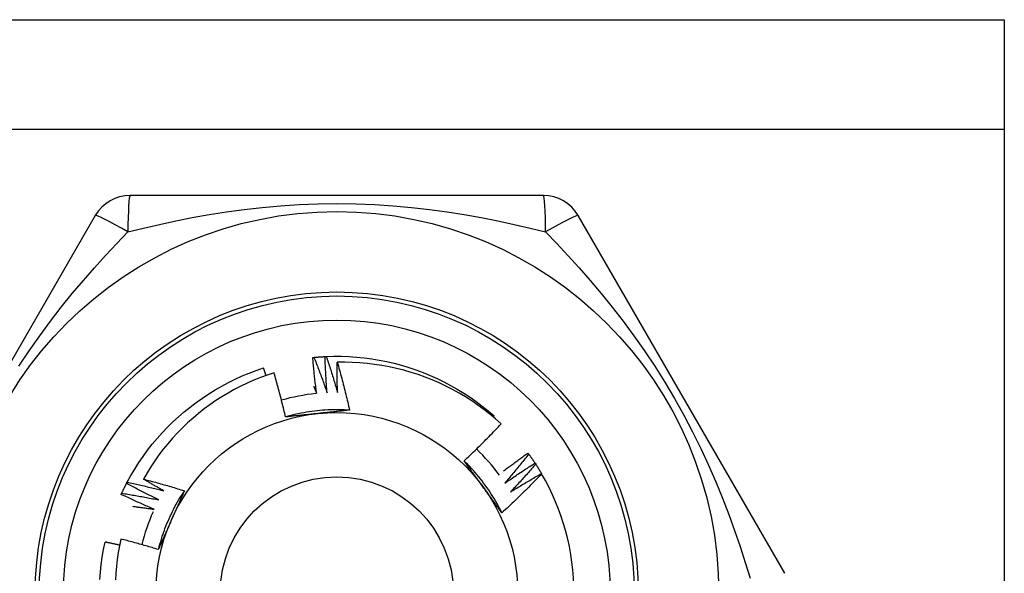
# Model space of a CAD drawing. Header units: inches. Extents: x 6 to 171, y 11 to 89.
# Tile 90 of 113: x 39.057 to 39.539, y 65.439 to 65.71. Entities that reach past the tile are written whole.
import ezdxf

# ---------------------------------------------------------------- set-up
doc = ezdxf.new("R2010")
doc.units = ezdxf.units.IN
doc.header["$MEASUREMENT"] = 0
doc.layers.add('Visible Edges(ANSI)', color=7, linetype='Continuous', lineweight=25)
doc.layers.add('Visible Tangent Edges(ANSI)', color=7, linetype='Continuous', lineweight=25)

msp = doc.modelspace()

# ---------------------------------------------------------------- linework, layer by layer
at = {"layer": 'Visible Edges(ANSI)'}
for p, q in [((8.373271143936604, 65.70973027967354), (39.53862547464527, 65.70973027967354)), ((39.53862547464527, 65.70973027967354), (39.53862547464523, 65.65588027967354)), ((39.53862547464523, 65.65588027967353), (39.53862547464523, 65.20158027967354)), ((39.31300367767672, 65.62361217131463), (39.11070405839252, 65.62361217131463)), ((39.09365608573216, 65.61376956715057), (38.99250628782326, 65.43857297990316)), ((39.4312014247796, 65.43857287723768), (39.3300516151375, 65.61376947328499)), ((39.288385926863, 65.51518317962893), (39.28882858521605, 65.51570031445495)), ((39.30544992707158, 65.4974956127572), (39.30580609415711, 65.497008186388)), ((39.30889295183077, 65.49254493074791), (39.30922334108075, 65.49203966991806)), ((39.10898698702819, 65.48264982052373), (39.10926864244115, 65.48318378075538)), ((39.31207437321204, 65.487422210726), (39.31212284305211, 65.4873393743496))]:
    msp.add_line(p, q, dxfattribs=at)
at = {"layer": 'Visible Edges(ANSI)', "flags": 128}
for points in [[(39.2000988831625, 65.5442756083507), (39.2001239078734, 65.54427815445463), (39.20014893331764, 65.54428068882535), (39.20017395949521, 65.54428322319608), (39.20019898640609, 65.5442857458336), (39.20022401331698, 65.54428826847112), (39.20024904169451, 65.54429079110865), (39.20027407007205, 65.54429330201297), (39.20029909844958, 65.5442958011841), (39.20032412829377, 65.54429830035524), (39.20034915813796, 65.54430079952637), (39.20037418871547, 65.5443032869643), (39.20039921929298, 65.54430577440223), (39.20042425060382, 65.54430825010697), (39.20044928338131, 65.5443107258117), (39.20047431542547, 65.54431318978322), (39.20049934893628, 65.54431565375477), (39.20052438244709, 65.5443181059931), (39.20054941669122, 65.54432055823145), (39.20057445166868, 65.54432299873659), (39.20059948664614, 65.54432543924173), (39.20062452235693, 65.54432787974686), (39.20064955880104, 65.54433030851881), (39.20067459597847, 65.54433273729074), (39.20069963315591, 65.5443351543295)], [(39.20200018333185, 65.52666297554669), (39.20190439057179, 65.52739450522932), (39.20181003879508, 65.52812625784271), (39.20171712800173, 65.52885822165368), (39.20162565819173, 65.5295903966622), (39.20153562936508, 65.53032278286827), (39.2014470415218, 65.53105538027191), (39.20135989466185, 65.53178817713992), (39.20127418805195, 65.53252118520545), (39.20118992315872, 65.5332543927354), (39.20110709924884, 65.53398779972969), (39.20102571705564, 65.53472140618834), (39.20094577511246, 65.53545520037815), (39.20086727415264, 65.53618920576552), (39.20079021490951, 65.53692339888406), (39.20071459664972, 65.53765777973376), (39.20064041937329, 65.53839236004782), (39.20056768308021, 65.53912712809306), (39.20049638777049, 65.53986207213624), (39.20042653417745, 65.54059721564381), (39.20035812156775, 65.54133253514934), (39.20029114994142, 65.54206803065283), (39.20022562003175, 65.5428037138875), (39.20016153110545, 65.54353957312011), (39.2000988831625, 65.5442756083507)], [(39.20069963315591, 65.5443351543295), (39.20092474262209, 65.54435664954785), (39.20114989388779, 65.54437771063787), (39.20137508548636, 65.5443983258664), (39.20160031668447, 65.5444185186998), (39.20182558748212, 65.54443825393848), (39.20205089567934, 65.54445756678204), (39.20227624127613, 65.54447643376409), (39.20250162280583, 65.54449486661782), (39.20272704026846, 65.54451285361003), (39.20295249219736, 65.54453040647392), (39.20317797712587, 65.5445475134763), (39.20340349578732, 65.54456418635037), (39.20362904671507, 65.5445804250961), (39.20385462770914, 65.54459621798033), (39.20408024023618, 65.54461156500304), (39.20430588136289, 65.54462648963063), (39.20453155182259, 65.54464095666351), (39.20475724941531, 65.54465500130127), (39.20498297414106, 65.5446686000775), (39.20520872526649, 65.54468175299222), (39.20543450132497, 65.54469447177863), (39.20566030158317, 65.54470675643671), (39.20588612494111, 65.54471859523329), (39.20611197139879, 65.54472998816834)], [(39.20069963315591, 65.5443351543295), (39.20098191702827, 65.54362111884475), (39.20126284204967, 65.54290649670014), (39.2015424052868, 65.54219131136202), (39.20182060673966, 65.54147555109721), (39.20209744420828, 65.54075921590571), (39.20237291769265, 65.54004230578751), (39.20264702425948, 65.53932483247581), (39.20291976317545, 65.53860679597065), (39.20319113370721, 65.53788818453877), (39.20346113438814, 65.5371690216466), (39.20372976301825, 65.53644928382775), (39.20399701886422, 65.53572899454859), (39.20426290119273, 65.53500814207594), (39.20452740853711, 65.534286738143), (39.20479053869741, 65.53356477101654), (39.20505229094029, 65.53284226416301), (39.20531266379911, 65.53211919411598), (39.20557165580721, 65.53139557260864), (39.20582926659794, 65.53067141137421), (39.20608549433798, 65.5299466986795), (39.20634033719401, 65.52922143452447), (39.20659379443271, 65.52849564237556), (39.20684586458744, 65.52776929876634), (39.20709654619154, 65.52704240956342)], [(39.20611197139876, 65.54472998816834), (39.20613709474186, 65.54473123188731), (39.20616221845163, 65.54473246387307), (39.2061873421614, 65.54473369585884), (39.20621246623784, 65.54473492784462), (39.20623759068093, 65.54473613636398), (39.20626271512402, 65.54473735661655), (39.20628784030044, 65.54473856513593), (39.2063129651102, 65.5447397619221), (39.20633809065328, 65.54474095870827), (39.20636321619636, 65.54474215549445), (39.2063883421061, 65.54474334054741), (39.20641346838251, 65.5447445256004), (39.20643859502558, 65.54474569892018), (39.20646372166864, 65.54474687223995), (39.20648884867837, 65.54474803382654), (39.20651397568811, 65.54474919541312), (39.2065391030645, 65.5447503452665), (39.20656423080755, 65.5447514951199), (39.20658935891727, 65.54475263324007), (39.20661448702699, 65.54475377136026), (39.20663961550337, 65.54475490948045), (39.20666474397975, 65.54475603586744), (39.20668987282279, 65.54475715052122), (39.2067150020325, 65.54475826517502)], [(39.20709654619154, 65.52704240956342), (39.20703885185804, 65.5277779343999), (39.2069826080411, 65.52851359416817), (39.20692781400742, 65.5292493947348), (39.20687447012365, 65.52998532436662), (39.20682257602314, 65.53072139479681), (39.20677213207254, 65.53145760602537), (39.20672313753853, 65.5321939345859), (39.20667559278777, 65.53293040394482), (39.20662949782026, 65.5336669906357), (39.20658485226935, 65.53440371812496), (39.20654165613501, 65.535140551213), (39.20649990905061, 65.53587751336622), (39.20645961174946, 65.53661460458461), (39.20642076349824, 65.53735180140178), (39.20638336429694, 65.53808912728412), (39.20634741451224, 65.53882655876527), (39.2063129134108, 65.53956410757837), (39.20627986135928, 65.54030177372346), (39.20624825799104, 65.54103954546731), (39.20621810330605, 65.54177742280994), (39.206189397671, 65.54251541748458), (39.20616214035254, 65.54325350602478), (39.20613633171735, 65.54399170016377), (39.20611197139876, 65.54472998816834)], [(39.2067150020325, 65.54475826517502), (39.21043360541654, 65.54486332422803), (39.21415366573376, 65.54484924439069), (39.21787136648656, 65.54471601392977), (39.22158289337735, 65.54446379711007), (39.22528443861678, 65.54409284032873), (39.22897220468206, 65.54360353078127), (39.23264240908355, 65.54299636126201), (39.2362912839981, 65.54227195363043), (39.23991508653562, 65.54143107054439), (39.24351010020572, 65.54047454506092), (39.24707263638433, 65.53940338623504), (39.25059904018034, 65.53821868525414), (39.25408569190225, 65.53692163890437), (39.25752901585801, 65.53551360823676), (39.26092547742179, 65.53399601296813), (39.26427159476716, 65.53237042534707), (39.26756393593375, 65.5306384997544), (39.27079911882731, 65.52880201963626), (39.27397382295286, 65.52686287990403), (39.27708479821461, 65.52482305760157), (39.28012884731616, 65.52268464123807), (39.2831028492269, 65.52044983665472), (39.28600375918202, 65.5181209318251), (39.28882858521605, 65.51570031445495)], [(39.2067150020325, 65.54475826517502), (39.20695984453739, 65.54403054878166), (39.20720329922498, 65.5433023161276), (39.20744536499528, 65.54257357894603), (39.20768604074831, 65.54184433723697), (39.20792532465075, 65.54111460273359), (39.20816321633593, 65.54038436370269), (39.2083997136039, 65.53965363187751), (39.20863481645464, 65.53892240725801), (39.20886852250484, 65.53819067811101), (39.20910083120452, 65.5374584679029), (39.20933174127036, 65.53672576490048), (39.20956125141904, 65.53599256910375), (39.20978936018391, 65.53525889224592), (39.21001606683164, 65.53452472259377), (39.21024136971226, 65.53379008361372), (39.21046526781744, 65.53305495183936), (39.21068775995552, 65.53231935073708), (39.2109088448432, 65.5315832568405), (39.21112852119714, 65.53084669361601), (39.21134678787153, 65.5301096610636), (39.21156364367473, 65.5293721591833), (39.21177908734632, 65.52863417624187), (39.21199311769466, 65.52789573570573), (39.21220573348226, 65.52715681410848)], [(39.21220573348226, 65.52715681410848), (39.21218942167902, 65.52777183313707), (39.2121741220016, 65.52838689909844), (39.21215983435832, 65.5290020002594), (39.21214655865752, 65.52961714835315), (39.21213429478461, 65.5302323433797), (39.21212304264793, 65.53084757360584), (39.21211280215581, 65.53146285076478), (39.21210357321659, 65.5320781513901), (39.21209535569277, 65.53269349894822), (39.21208814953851, 65.53330889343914), (39.21208195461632, 65.53392431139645), (39.21207677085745, 65.53453976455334), (39.21207259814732, 65.53515526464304), (39.21206943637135, 65.53577078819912), (39.2120672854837, 65.5363863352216), (39.21206614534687, 65.53700192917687), (39.21206601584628, 65.53761753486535), (39.2120668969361, 65.5382331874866), (39.21206878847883, 65.53884885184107), (39.21207169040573, 65.53946455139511), (39.2120756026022, 65.54008028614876), (39.21208052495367, 65.54069603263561), (39.21208645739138, 65.54131180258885), (39.21209339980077, 65.54192759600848)], [(39.29232020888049, 65.51173156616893), (39.28957975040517, 65.51416890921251), (39.28676651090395, 65.51651536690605), (39.28388277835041, 65.51876936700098), (39.28093083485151, 65.52092931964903), (39.27791298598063, 65.52299365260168), (39.27483151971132, 65.52496078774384), (39.27168871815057, 65.52682913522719), (39.26848688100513, 65.52859712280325), (39.26522829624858, 65.53026317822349), (39.26191525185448, 65.53182571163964), (39.25855004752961, 65.53328315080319), (39.25513605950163, 65.5346334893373), (39.25168389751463, 65.53587239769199), (39.24819797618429, 65.53699857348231), (39.24468107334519, 65.53801143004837), (39.24113596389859, 65.53891034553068), (39.23756542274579, 65.53969472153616), (39.23397222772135, 65.54036395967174), (39.23035915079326, 65.54091746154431), (39.22672897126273, 65.54135459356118), (39.22308446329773, 65.5416747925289), (39.21942840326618, 65.54187741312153), (39.21576356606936, 65.54196188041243), (39.21209339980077, 65.54192759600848)], [(39.21209339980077, 65.54192759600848), (39.21237183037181, 65.54095866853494), (39.21264779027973, 65.53998904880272), (39.21292127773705, 65.53901871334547), (39.21319229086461, 65.53804769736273), (39.21346082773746, 65.53707598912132), (39.21372688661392, 65.53610360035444), (39.21399046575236, 65.53513051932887), (39.21425156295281, 65.53415676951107), (39.2145101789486, 65.53318232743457), (39.21476631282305, 65.5322071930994), (39.21501996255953, 65.53123137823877), (39.21527112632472, 65.53025489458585), (39.21551980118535, 65.52927773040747), (39.2157659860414, 65.52829989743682), (39.21600967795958, 65.52732138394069), (39.21625087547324, 65.52634222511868), (39.21648957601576, 65.5253623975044), (39.21672577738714, 65.52438191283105), (39.21695947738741, 65.52340078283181), (39.21719067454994, 65.52241900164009), (39.2174193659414, 65.5214365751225), (39.21764555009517, 65.52045351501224), (39.2178692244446, 65.51946981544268), (39.21809038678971, 65.51848548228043)], [(39.10926864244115, 65.48318378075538), (39.11106521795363, 65.48644128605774), (39.11296520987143, 65.48963958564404), (39.11496664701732, 65.49277539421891), (39.11706748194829, 65.49584549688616), (39.11926557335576, 65.49884673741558), (39.12155865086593, 65.50177604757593), (39.12394436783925, 65.5046304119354), (39.12642027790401, 65.50740690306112), (39.12898383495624, 65.51010268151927), (39.13163241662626, 65.51271497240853), (39.13436330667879, 65.51524110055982), (39.13717368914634, 65.51767846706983), (39.14006069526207, 65.52002457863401), (39.14302136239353, 65.52227702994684), (39.14605263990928, 65.52443350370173), (39.14915143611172, 65.52649178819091), (39.15231455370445, 65.5284497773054), (39.15553876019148, 65.53030545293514), (39.15882074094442, 65.53205692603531), (39.16215713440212, 65.53370237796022), (39.16554451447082, 65.53524014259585), (39.16897940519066, 65.53666862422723), (39.17245828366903, 65.53798636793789), (39.17597758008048, 65.53919202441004)], [(39.181141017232, 65.53677301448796), (39.17780095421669, 65.53566422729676), (39.17449409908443, 65.53444997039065), (39.17122299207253, 65.5331306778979), (39.16799371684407, 65.53170841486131), (39.16481500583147, 65.53018707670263), (39.16168922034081, 65.52856811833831), (39.15861858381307, 65.5268529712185), (39.15560532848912, 65.52504301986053), (39.15265167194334, 65.52313968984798), (39.14975985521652, 65.52114437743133), (39.14693209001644, 65.51905850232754), (39.14417061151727, 65.51688346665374), (39.14147764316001, 65.51462067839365), (39.13885541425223, 65.51227154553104), (39.1363061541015, 65.50983748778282), (39.13383308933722, 65.50732095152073), (39.13144398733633, 65.5047296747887), (39.12914134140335, 65.50206679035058), (39.12692671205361, 65.49933448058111), (39.1248016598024, 65.49653494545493), (39.12276774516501, 65.49367038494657), (39.12082651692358, 65.49074298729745), (39.11897953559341, 65.48775495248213), (39.11722836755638, 65.48470847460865)], [(39.17723832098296, 65.53546592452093), (39.17718658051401, 65.53562141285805), (39.17713476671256, 65.53577687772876), (39.17708288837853, 65.5359323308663), (39.17703093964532, 65.53608776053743), (39.17697892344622, 65.53624316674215), (39.17692683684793, 65.5363985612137), (39.17687468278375, 65.53655392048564), (39.17682245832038, 65.53670926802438), (39.17677016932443, 65.53686459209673), (39.17671780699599, 65.53701990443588), (39.17666538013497, 65.53717519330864), (39.17661288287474, 65.537330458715), (39.17656031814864, 65.53748570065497), (39.17650768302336, 65.53764091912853), (39.17645498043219, 65.53779612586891), (39.17640221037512, 65.53795130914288), (39.17634937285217, 65.53810646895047), (39.17629646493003, 65.53826161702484), (39.17624348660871, 65.53841672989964), (39.1761904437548, 65.53857183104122), (39.17613733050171, 65.53872690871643), (39.17608414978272, 65.53888197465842), (39.17603089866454, 65.53903700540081), (39.17597758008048, 65.53919202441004)], [(39.18677299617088, 65.51513539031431), (39.18656436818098, 65.51604395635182), (39.18635346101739, 65.51695193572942), (39.18614027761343, 65.51785932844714), (39.18592482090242, 65.51876612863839), (39.18570709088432, 65.51967233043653), (39.18548709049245, 65.5205779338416), (39.18526482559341, 65.52148293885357), (39.18504029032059, 65.52238733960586), (39.1848134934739, 65.52329112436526), (39.18458443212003, 65.52419430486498), (39.1843531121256, 65.52509686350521), (39.18411953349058, 65.52599880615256), (39.18388369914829, 65.52690012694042), (39.18364560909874, 65.52780082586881), (39.18340526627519, 65.5287008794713), (39.18316267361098, 65.52960031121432), (39.18291783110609, 65.53049910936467), (39.18267073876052, 65.53139728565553), (39.18242139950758, 65.53229482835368), (39.18216981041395, 65.53319173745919), (39.18191597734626, 65.534088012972), (39.18165990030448, 65.53498365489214), (39.18140157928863, 65.5358786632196), (39.181141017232, 65.53677301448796)], [(39.20056481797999, 65.530176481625), (39.20062528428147, 65.53003039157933), (39.20068569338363, 65.52988426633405), (39.20074604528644, 65.52973811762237), (39.20080633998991, 65.5295919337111), (39.20086657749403, 65.52944573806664), (39.2009267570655, 65.52929950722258), (39.20098688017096, 65.52915325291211), (39.20104694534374, 65.52900697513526), (39.2011069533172, 65.52886067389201), (39.2011669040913, 65.52871433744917), (39.20122679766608, 65.52856797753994), (39.20128663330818, 65.5284215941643), (39.20134641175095, 65.52827518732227), (39.20140613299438, 65.52812875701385), (39.20146579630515, 65.52798229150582), (39.20152540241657, 65.52783580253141), (39.20158495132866, 65.5276892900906), (39.2016444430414, 65.5275427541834), (39.20170387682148, 65.5273961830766), (39.2017632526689, 65.5272496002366), (39.20182257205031, 65.52710298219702), (39.20188183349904, 65.52695633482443), (39.20194103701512, 65.52680966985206), (39.20200018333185, 65.52666297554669)], [(39.21808984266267, 65.51847889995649), (39.21677314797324, 65.51855943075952), (39.21545539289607, 65.51862069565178), (39.21413686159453, 65.51866272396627), (39.212817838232, 65.51868552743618), (39.21149860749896, 65.5186891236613), (39.21017945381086, 65.51867353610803), (39.20886066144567, 65.51863878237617), (39.20754251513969, 65.51858488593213), (39.20622529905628, 65.51851186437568), (39.20490929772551, 65.51841973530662), (39.20359479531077, 65.51830851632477), (39.2022820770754, 65.51817823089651), (39.20097142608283, 65.51802889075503), (39.19966312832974, 65.51786053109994), (39.19835746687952, 65.51767315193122), (39.19705472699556, 65.51746678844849), (39.19575519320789, 65.51724145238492), (39.19445915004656, 65.51699716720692), (39.19316688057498, 65.5167339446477), (39.19187867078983, 65.51645181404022), (39.19059480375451, 65.51615078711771), (39.18931556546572, 65.51583088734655), (39.18804123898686, 65.51549213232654), (39.18677211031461, 65.51513453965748)], [(39.20259440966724, 65.51682769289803), (39.20192960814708, 65.5167578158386), (39.20126540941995, 65.51668797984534), (39.20060179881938, 65.51661817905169), (39.19993875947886, 65.51654839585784), (39.19927627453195, 65.51647861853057), (39.1986143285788, 65.51640882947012), (39.19795290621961, 65.51633901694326), (39.19729198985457, 65.51626916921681), (39.19663156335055, 65.51619926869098), (39.19597161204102, 65.51612930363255), (39.19531211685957, 65.51605926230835), (39.19465306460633, 65.51598913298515), (39.19399443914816, 65.51591889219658), (39.19333622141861, 65.51584853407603), (39.19267839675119, 65.5157780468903), (39.19202094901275, 65.51570740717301), (39.19136386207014, 65.51563661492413), (39.19070712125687, 65.5155656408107), (39.19005070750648, 65.5154944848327), (39.18939460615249, 65.51542312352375), (39.18873879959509, 65.51535154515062), (39.18808327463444, 65.51527974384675), (39.18742801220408, 65.51520769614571), (39.18677299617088, 65.51513539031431)], [(39.21809038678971, 65.51848548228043), (39.21744876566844, 65.518414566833), (39.2168069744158, 65.51834392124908), (39.21616498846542, 65.51827353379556), (39.21552278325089, 65.51820338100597), (39.21488033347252, 65.51813346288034), (39.21423761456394, 65.51806375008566), (39.21359460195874, 65.51799423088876), (39.21295127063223, 65.51792489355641), (39.21230759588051, 65.51785572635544), (39.21166355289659, 65.51778670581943), (39.2110191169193, 65.51771782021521), (39.2103742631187, 65.51764905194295), (39.20972896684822, 65.5175803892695), (39.2090832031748, 65.5175118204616), (39.20843694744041, 65.5174433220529), (39.20779017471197, 65.5173748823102), (39.20714286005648, 65.51730648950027), (39.20649497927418, 65.51723812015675), (39.20584650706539, 65.51716977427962), (39.20519741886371, 65.51710141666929), (39.20454769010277, 65.51703304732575), (39.20389729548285, 65.51696464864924), (39.20324621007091, 65.51689620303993), (39.20259440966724, 65.51682769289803)], [(39.27414242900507, 65.49365346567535), (39.27492495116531, 65.4943817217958), (39.27570530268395, 65.49511218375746), (39.27648348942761, 65.49584485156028), (39.27725950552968, 65.49657971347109), (39.27803334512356, 65.4973167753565), (39.27880501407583, 65.49805601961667), (39.27957450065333, 65.49879745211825), (39.28034180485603, 65.49954105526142), (39.28110692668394, 65.50028684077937), (39.28186986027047, 65.50103478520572), (39.28263059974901, 65.50178490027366), (39.28338914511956, 65.5025371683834), (39.28414549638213, 65.50329158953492), (39.28489964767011, 65.50404815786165), (39.2856515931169, 65.50480686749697), (39.28640135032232, 65.50556773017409), (39.28714891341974, 65.50633074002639), (39.28789427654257, 65.5070958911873), (39.28863744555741, 65.5078631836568), (39.28937840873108, 65.50863261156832), (39.29011717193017, 65.50940416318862), (39.29085372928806, 65.51017784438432), (39.29158807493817, 65.51095364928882), (39.29232020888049, 65.51173156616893)], [(39.29354973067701, 65.48871130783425), (39.2940383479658, 65.489086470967), (39.29452759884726, 65.4894608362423), (39.2950174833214, 65.48983441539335), (39.29550800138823, 65.49020720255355), (39.29599914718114, 65.4905791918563), (39.29649092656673, 65.49095038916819), (39.296983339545, 65.49132079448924), (39.29747638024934, 65.49169040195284), (39.29797004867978, 65.49205921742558), (39.29846434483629, 65.49242723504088), (39.29895926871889, 65.49279445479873), (39.29945482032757, 65.4931608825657), (39.29995099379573, 65.49352650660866), (39.30044779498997, 65.49389133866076), (39.3009452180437, 65.49425536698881), (39.30144326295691, 65.49461859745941), (39.3019419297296, 65.49498103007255), (39.30244121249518, 65.49534265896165), (39.30294112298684, 65.4957034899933), (39.30344164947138, 65.4960635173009), (39.3039427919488, 65.49642274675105), (39.30444455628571, 65.49678117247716), (39.30494693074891, 65.4971387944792), (39.30544992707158, 65.4974956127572)], [(39.29269641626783, 65.46820403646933), (39.29210780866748, 65.4693845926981), (39.29150199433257, 65.47055643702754), (39.29087911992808, 65.47171932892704), (39.29023935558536, 65.47287303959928), (39.2895828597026, 65.47401732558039), (39.28890978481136, 65.47515195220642), (39.2882202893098, 65.47627668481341), (39.28751454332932, 65.47739128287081), (39.28679269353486, 65.47849551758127), (39.28605490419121, 65.47958913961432), (39.28530133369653, 65.4806719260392), (39.28453214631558, 65.48174363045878), (39.28374748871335, 65.4828040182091), (39.28294753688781, 65.48385285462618), (39.28213243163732, 65.48488990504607), (39.28130234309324, 65.48591492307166), (39.28045742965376, 65.48692768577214), (39.27959784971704, 65.48792795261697), (39.27872376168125, 65.488915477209), (39.27783532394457, 65.48989003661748), (39.27693269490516, 65.49085138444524), (39.27601603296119, 65.49179928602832), (39.27508549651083, 65.4927335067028), (39.27414124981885, 65.4936538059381)], [(39.28351871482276, 65.48079787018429), (39.28312579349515, 65.48133866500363), (39.28273321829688, 65.4818789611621), (39.28234096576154, 65.48241876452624), (39.28194900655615, 65.48295808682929), (39.28155733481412, 65.48349692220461), (39.28116592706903, 65.48403528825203), (39.28077475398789, 65.48457319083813), (39.28038380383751, 65.48511064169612), (39.2799930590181, 65.48564763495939), (39.27960249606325, 65.48618418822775), (39.27921209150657, 65.48672030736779), (39.27882182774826, 65.48725599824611), (39.27843168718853, 65.4877912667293), (39.27804164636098, 65.48832611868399), (39.27765168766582, 65.48886056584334), (39.27726178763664, 65.48939461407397), (39.27687193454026, 65.48992826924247), (39.27648209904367, 65.49046153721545), (39.27609226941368, 65.4909944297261), (39.2757024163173, 65.49152695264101), (39.27531252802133, 65.4920591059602), (39.27492258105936, 65.49259090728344), (39.27453255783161, 65.49312235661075), (39.27414242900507, 65.49365346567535)], [(39.30580609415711, 65.497008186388), (39.30533408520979, 65.49640259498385), (39.30486089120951, 65.49579788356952), (39.30438651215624, 65.49519404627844), (39.3039109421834, 65.49459110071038), (39.30343418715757, 65.49398903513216), (39.30295625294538, 65.49338785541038), (39.30247713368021, 65.49278756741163), (39.30199682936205, 65.4921881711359), (39.30151534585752, 65.49158966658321), (39.30103268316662, 65.49099205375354), (39.30054883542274, 65.49039533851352), (39.30006381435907, 65.48979952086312), (39.29957760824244, 65.48920460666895), (39.29909022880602, 65.48861059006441), (39.29860167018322, 65.48801748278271), (39.29811193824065, 65.48742527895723), (39.29762102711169, 65.48683398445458), (39.29712894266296, 65.48624360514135), (39.29663568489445, 65.48565412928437), (39.29614125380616, 65.4850655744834), (39.29564564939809, 65.48447793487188), (39.29514887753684, 65.48389121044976), (39.29465093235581, 65.48330540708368), (39.294151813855, 65.48272053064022)], [(39.294151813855, 65.48272053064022), (39.29475630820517, 65.48314350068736), (39.29536165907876, 65.48356529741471), (39.29596786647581, 65.48398590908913), (39.29657493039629, 65.48440534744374), (39.29718283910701, 65.48482360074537), (39.29779160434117, 65.48524066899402), (39.29840121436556, 65.4856565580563), (39.2990116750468, 65.4860712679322), (39.29962297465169, 65.48648478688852), (39.3002351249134, 65.48689712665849), (39.30084811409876, 65.48730827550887), (39.30146194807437, 65.48771823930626), (39.30207661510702, 65.48812701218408), (39.30269212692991, 65.48853460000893), (39.30330847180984, 65.4889409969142), (39.30392564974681, 65.48934620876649), (39.30454366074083, 65.4897502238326), (39.30516250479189, 65.49015304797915), (39.30578218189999, 65.4905546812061), (39.30640268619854, 65.4909551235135), (39.30702401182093, 65.49135436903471), (39.30764617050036, 65.49175241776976), (39.30826915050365, 65.49214926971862), (39.30889295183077, 65.49254493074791)], [(39.30580609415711, 65.497008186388), (39.30593885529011, 65.49682512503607), (39.30607126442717, 65.49664180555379), (39.30620330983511, 65.49645823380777), (39.30633500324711, 65.49627440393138), (39.30646633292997, 65.49609031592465), (39.30659731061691, 65.49590596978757), (39.30672792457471, 65.49572137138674), (39.30685818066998, 65.49553652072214), (39.30698807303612, 65.49535141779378), (39.30711760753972, 65.4951660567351), (39.3072467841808, 65.49498044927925), (39.30737559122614, 65.49479458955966), (39.30750404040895, 65.4946084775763), (39.30763213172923, 65.4944221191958), (39.30775985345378, 65.49423550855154), (39.30788721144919, 65.49404865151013), (39.30801421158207, 65.49386154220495), (39.30814084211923, 65.49367419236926), (39.30826710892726, 65.49348659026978), (39.30839301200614, 65.49329874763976), (39.30851854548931, 65.49311065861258), (39.30864371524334, 65.49292232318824), (39.30876851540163, 65.49273374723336), (39.3088929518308, 65.49254493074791)], [(39.30922334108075, 65.49203966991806), (39.30872053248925, 65.49145939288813), (39.30821659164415, 65.49088006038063), (39.30771150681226, 65.49030166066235), (39.30720528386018, 65.4897242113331), (39.30669792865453, 65.48914770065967), (39.30618942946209, 65.48857214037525), (39.30567979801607, 65.48799753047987), (39.30516903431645, 65.4874238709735), (39.30465713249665, 65.48685116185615), (39.30414409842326, 65.48627940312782), (39.30362993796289, 65.48570860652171), (39.30311463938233, 65.48513877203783), (39.30259821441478, 65.48456989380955), (39.30208065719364, 65.4840019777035), (39.30156197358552, 65.48343502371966), (39.3010421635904, 65.48286903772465), (39.30052122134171, 65.48230401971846), (39.29999915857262, 65.48173997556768), (39.29947596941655, 65.48117689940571), (39.29895165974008, 65.48061479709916), (39.29842622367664, 65.48005367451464), (39.2978996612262, 65.47949352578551), (39.29737198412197, 65.47893436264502), (39.29684318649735, 65.47837617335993)], [(39.30922334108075, 65.49203966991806), (39.30934642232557, 65.49184996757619), (39.30946913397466, 65.49166002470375), (39.30959147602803, 65.49146984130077), (39.30971344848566, 65.49127942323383), (39.30983505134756, 65.49108876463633), (39.30995627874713, 65.49089787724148), (39.31007713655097, 65.49070674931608), (39.31019761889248, 65.49051538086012), (39.31031773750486, 65.4903237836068), (39.31043747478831, 65.49013195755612), (39.31055683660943, 65.48993989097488), (39.31067582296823, 65.4897475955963), (39.31079444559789, 65.48955506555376), (39.31091268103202, 65.48936231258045), (39.31103055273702, 65.48916932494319), (39.3111480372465, 65.48897610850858), (39.31126515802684, 65.48878266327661), (39.31138189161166, 65.48858898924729), (39.31149824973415, 65.4883950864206), (39.3116142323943, 65.48820096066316), (39.31172983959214, 65.48800661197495), (39.31184505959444, 65.4878120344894), (39.31195990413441, 65.48761723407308), (39.31207437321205, 65.487422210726)], [(39.10658057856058, 65.47778582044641), (39.10667628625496, 65.47799070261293), (39.10677240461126, 65.47819539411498), (39.10686891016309, 65.47839989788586), (39.10696582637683, 65.47860421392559), (39.10706312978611, 65.47880834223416), (39.10716083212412, 65.47901227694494), (39.10725893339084, 65.47921602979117), (39.10735742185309, 65.47941958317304), (39.10745632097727, 65.47962294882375), (39.10755560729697, 65.47982611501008), (39.1076552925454, 65.48002909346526), (39.10775536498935, 65.48023187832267), (39.10785584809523, 65.48043446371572), (39.10795670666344, 65.48063685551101), (39.10805797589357, 65.48083904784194), (39.10815963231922, 65.4810410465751), (39.10826167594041, 65.4812428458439), (39.10836411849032, 65.48144444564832), (39.10846694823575, 65.4816458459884), (39.10857017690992, 65.48184704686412), (39.1086737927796, 65.48204804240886), (39.10877779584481, 65.48224883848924), (39.10888219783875, 65.48244942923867), (39.10898698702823, 65.48264982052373)], [(39.12472741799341, 65.47452216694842), (39.12406436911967, 65.47484571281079), (39.12340193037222, 65.47517058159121), (39.12274011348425, 65.47549676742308), (39.12207890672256, 65.47582427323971), (39.12141832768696, 65.47615309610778), (39.12075836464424, 65.4764832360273), (39.12009902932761, 65.47681469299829), (39.11944031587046, 65.47714746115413), (39.11878222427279, 65.47748154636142), (39.1181247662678, 65.47781694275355), (39.11746793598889, 65.47815365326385), (39.11681173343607, 65.47849167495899), (39.11615615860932, 65.47883100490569), (39.11550122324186, 65.47917164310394), (39.11484692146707, 65.47951358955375), (39.11419325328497, 65.4798568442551), (39.11354022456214, 65.4802014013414), (39.11288782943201, 65.48054727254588), (39.11223608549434, 65.4808944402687), (39.11158497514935, 65.48124291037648), (39.11093451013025, 65.48159268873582), (39.11028469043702, 65.4819437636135), (39.10963551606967, 65.48229614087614), (39.10898698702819, 65.48264982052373)], [(39.10926864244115, 65.48318378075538), (39.11001995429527, 65.48302545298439), (39.11077099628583, 65.48286566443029), (39.11152175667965, 65.48270443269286), (39.11227225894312, 65.4825417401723), (39.11302247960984, 65.4823775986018), (39.11377242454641, 65.48221200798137), (39.11452208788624, 65.48204495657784), (39.11527147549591, 65.48187645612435), (39.11602057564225, 65.48170650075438), (39.11676938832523, 65.48153509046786), (39.11751791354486, 65.48136223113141), (39.11826615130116, 65.48118791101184), (39.11901410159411, 65.48101214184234), (39.11976175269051, 65.48083491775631), (39.12050910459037, 65.48065623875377), (39.12125616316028, 65.48047609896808), (39.12200292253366, 65.48029451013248), (39.12274937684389, 65.48011146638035), (39.12349552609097, 65.47992696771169), (39.12424137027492, 65.47974101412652), (39.12498690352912, 65.4795536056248), (39.12573212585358, 65.47936473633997), (39.1264770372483, 65.4791744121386), (39.12722163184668, 65.47898263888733)], [(39.11722836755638, 65.48470847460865), (39.11806786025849, 65.48449217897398), (39.11890688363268, 65.48427404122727), (39.11974542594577, 65.4840540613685), (39.12058349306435, 65.48383223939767), (39.12142107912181, 65.48360858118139), (39.12225817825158, 65.48338308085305), (39.12309480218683, 65.48315573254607), (39.12393095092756, 65.48292654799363), (39.12476661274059, 65.48269551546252), (39.12560179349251, 65.48246264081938), (39.12643648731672, 65.48222792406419), (39.12727068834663, 65.48199136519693), (39.12810439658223, 65.48175295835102), (39.12893760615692, 65.48151271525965), (39.1297703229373, 65.48127062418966), (39.13060253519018, 65.4810266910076), (39.13143423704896, 65.48078091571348), (39.13226544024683, 65.48053329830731), (39.133096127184, 65.48028383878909), (39.13392630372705, 65.48003253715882), (39.13475596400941, 65.47977939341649), (39.13558510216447, 65.47952440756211), (39.13641372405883, 65.47926757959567), (39.13724181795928, 65.47900890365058)], [(39.12722163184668, 65.47898263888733), (39.12680189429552, 65.47921497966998), (39.12638244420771, 65.47944786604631), (39.12596328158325, 65.47968129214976), (39.12554441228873, 65.4799152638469), (39.12512583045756, 65.48014978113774), (39.12470754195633, 65.48038484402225), (39.12428954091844, 65.4806204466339), (39.12387182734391, 65.48085658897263), (39.12345441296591, 65.48109327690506), (39.12303728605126, 65.48133050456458), (39.12262045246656, 65.48156827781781), (39.1222039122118, 65.48180659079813), (39.12178765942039, 65.48204544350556), (39.12137170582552, 65.48228484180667), (39.1209560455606, 65.48252477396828), (39.12054067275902, 65.48276525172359), (39.12012560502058, 65.48300626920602), (39.1197108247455, 65.48324782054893), (39.11929633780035, 65.48348991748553), (39.11888215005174, 65.48373255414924), (39.11846826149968, 65.48397572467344), (39.11805466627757, 65.48421943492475), (39.11764136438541, 65.48446368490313), (39.11722836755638, 65.48470847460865)], [(39.31212284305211, 65.4873393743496), (39.31134042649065, 65.48651584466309), (39.31055567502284, 65.48569457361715), (39.30976857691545, 65.4848755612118), (39.30897913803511, 65.4840588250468), (39.30818737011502, 65.48324435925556), (39.30739326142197, 65.48243217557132), (39.30659682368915, 65.48162227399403), (39.30579805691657, 65.48081466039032), (39.30499696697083, 65.48000933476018), (39.30419355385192, 65.4792063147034), (39.30338781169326, 65.4784055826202), (39.30257974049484, 65.47760714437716), (39.30176934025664, 65.47681100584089), (39.3009566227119, 65.47601717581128), (39.30014158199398, 65.47522565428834), (39.2993242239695, 65.47443645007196), (39.29850455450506, 65.47364956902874), (39.29768257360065, 65.472865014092), (39.29685829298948, 65.47208279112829), (39.29603170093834, 65.47130290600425), (39.29520281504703, 65.47052536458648), (39.29437162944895, 65.46975017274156), (39.29353815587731, 65.4689773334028), (39.29270238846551, 65.4682068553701)], [(39.29684318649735, 65.47837617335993), (39.29746881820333, 65.4787671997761), (39.29809524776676, 65.4791570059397), (39.29872246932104, 65.47954559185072), (39.29935048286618, 65.47993295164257), (39.29997928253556, 65.48031909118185), (39.3006088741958, 65.48070399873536), (39.30123924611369, 65.48108769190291), (39.30187041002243, 65.48147015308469), (39.30250234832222, 65.48185138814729), (39.30313507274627, 65.48223139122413), (39.30376857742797, 65.4826101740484), (39.30440286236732, 65.4829877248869), (39.30503792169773, 65.48336404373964), (39.30567375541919, 65.4837391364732), (39.30631036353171, 65.48411299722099), (39.30694774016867, 65.48448562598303), (39.3075858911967, 65.48485701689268), (39.30822481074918, 65.48522718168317), (39.30886449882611, 65.4855961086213), (39.30950494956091, 65.48596380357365), (39.31014616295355, 65.48633026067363), (39.31078813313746, 65.48669547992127), (39.31143087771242, 65.48705946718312), (39.31207437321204, 65.487422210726)], [(39.13724725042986, 65.47900514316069), (39.13651915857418, 65.47790511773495), (39.13580722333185, 65.47679454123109), (39.13511156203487, 65.47567367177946), (39.13443230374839, 65.47454276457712), (39.13376957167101, 65.47340207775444), (39.13312349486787, 65.47225186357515), (39.13249419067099, 65.47109238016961), (39.13188179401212, 65.46992388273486), (39.13128642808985, 65.46874662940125), (39.13070821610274, 65.46756087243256), (39.13014728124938, 65.4663668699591), (39.12960375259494, 65.46516488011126), (39.129077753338, 65.46395515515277), (39.12856941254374, 65.46273795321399), (39.12807885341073, 65.46151353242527), (39.12760620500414, 65.46028214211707), (39.12715158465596, 65.45904404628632), (39.12671512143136, 65.4577994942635), (39.12629693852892, 65.45654874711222), (39.12589717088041, 65.45529205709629), (39.12551593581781, 65.4540296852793), (39.1251533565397, 65.45276188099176), (39.12480956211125, 65.45148890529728), (39.12448468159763, 65.45021101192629)], [(39.13724181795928, 65.47900890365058), (39.13698242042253, 65.47841778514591), (39.13672270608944, 65.47782665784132), (39.13646267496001, 65.47723548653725), (39.13620232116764, 65.47664424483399), (39.13594165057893, 65.47605290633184), (39.13568066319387, 65.47546143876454), (39.13541935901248, 65.47486981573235), (39.13515774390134, 65.4742780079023), (39.13489581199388, 65.47368598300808), (39.13463356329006, 65.47309371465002), (39.13437099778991, 65.4725011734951), (39.13410812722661, 65.47190833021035), (39.13384493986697, 65.47131515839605), (39.1335814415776, 65.47072162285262), (39.13331763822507, 65.47012770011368), (39.13305351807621, 65.46953336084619), (39.13278909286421, 65.46893857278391), (39.13252435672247, 65.4683433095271), (39.13225931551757, 65.4677475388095), (39.13199396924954, 65.4671512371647), (39.13172831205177, 65.4665543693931), (39.13146235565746, 65.4659569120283), (39.1311960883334, 65.46535882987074), (39.1309295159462, 65.46476009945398)], [(39.29270238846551, 65.4682068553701), (39.29232016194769, 65.46872705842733), (39.29193808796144, 65.46924754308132), (39.29155613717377, 65.46976832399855), (39.29117428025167, 65.47028941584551), (39.29079250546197, 65.47081083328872), (39.29041077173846, 65.47133258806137), (39.29002906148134, 65.47185469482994), (39.28964735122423, 65.47237716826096), (39.28926560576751, 65.4729000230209), (39.28888381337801, 65.47342326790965), (39.28850193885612, 65.47394692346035), (39.28811995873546, 65.47447100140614), (39.28773784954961, 65.47499551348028), (39.2873555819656, 65.47552047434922), (39.28697313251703, 65.47604589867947), (39.28659047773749, 65.47657180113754), (39.28620758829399, 65.4770981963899), (39.28582444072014, 65.47762509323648), (39.28544101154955, 65.47815250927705), (39.28505727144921, 65.47868046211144), (39.28467319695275, 65.47920896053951), (39.28428876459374, 65.47973801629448), (39.28390394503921, 65.48026765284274), (39.28351871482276, 65.48079787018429)], [(39.10632701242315, 65.47723795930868), (39.10633752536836, 65.47726081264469), (39.10634803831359, 65.47728366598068), (39.1063585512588, 65.47730651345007), (39.10636907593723, 65.47732936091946), (39.10637960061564, 65.47735220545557), (39.10639013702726, 65.47737504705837), (39.10640067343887, 65.47739788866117), (39.10641122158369, 65.47742072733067), (39.1064217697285, 65.47744356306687), (39.10643231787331, 65.47746639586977), (39.10644287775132, 65.47748922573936), (39.10645343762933, 65.47751205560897), (39.10646400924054, 65.47753488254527), (39.10647458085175, 65.47755770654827), (39.10648515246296, 65.47758052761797), (39.10649573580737, 65.47760334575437), (39.10650633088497, 65.47762616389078), (39.10651691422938, 65.47764897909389), (39.10652752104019, 65.47767179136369), (39.10653811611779, 65.47769460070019), (39.10654872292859, 65.47771741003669), (39.10655934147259, 65.4777402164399), (39.10656996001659, 65.4777630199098), (39.10658057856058, 65.47778582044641)], [(39.1224680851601, 65.46993825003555), (39.12178913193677, 65.47022694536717), (39.12111072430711, 65.47051699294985), (39.12043286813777, 65.47080838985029), (39.11975555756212, 65.47110113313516), (39.11907879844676, 65.47139522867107), (39.1184025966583, 65.47169066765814), (39.11772694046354, 65.47198745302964), (39.11705184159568, 65.4722855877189), (39.1163773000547, 65.472585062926), (39.11570331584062, 65.47288588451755), (39.11502989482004, 65.47318804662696), (39.11435703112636, 65.4734915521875), (39.11368473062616, 65.47379639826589), (39.11301299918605, 65.47410258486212), (39.11234182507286, 65.47441010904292), (39.11167122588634, 65.47471897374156), (39.11100118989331, 65.47502917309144), (39.11033172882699, 65.47534071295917), (39.10966284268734, 65.47565358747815), (39.1089945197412, 65.47596779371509), (39.10832678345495, 65.47628333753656), (39.10765961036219, 65.47660021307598), (39.10699302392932, 65.47691842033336), (39.10632701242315, 65.47723795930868)], [(39.10658057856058, 65.47778582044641), (39.10733909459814, 65.47766669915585), (39.10809741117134, 65.47754611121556), (39.10885554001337, 65.47742406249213), (39.10961346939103, 65.4773005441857), (39.11037119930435, 65.47717556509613), (39.11112871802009, 65.47704911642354), (39.11188604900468, 65.47692120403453), (39.11264316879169, 65.4767918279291), (39.11340007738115, 65.47666098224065), (39.11415678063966, 65.47652866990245), (39.11491327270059, 65.47639489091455), (39.11566954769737, 65.47625964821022), (39.11642561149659, 65.47612293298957), (39.11718145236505, 65.47598475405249), (39.11793707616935, 65.47584510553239), (39.11869247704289, 65.47570398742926), (39.11944765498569, 65.4755614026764), (39.12020260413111, 65.47541734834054), (39.12095732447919, 65.47527182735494), (39.1217118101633, 65.47512483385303), (39.12246606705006, 65.47497637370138), (39.12322008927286, 65.47482644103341), (39.12397387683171, 65.47467503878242), (39.12472741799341, 65.47452216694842)], [(39.11187922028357, 65.47138458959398), (39.11232098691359, 65.47133003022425), (39.1127627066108, 65.47127497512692), (39.11320437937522, 65.47121942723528), (39.11364600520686, 65.47116338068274), (39.11408758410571, 65.47110683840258), (39.11452911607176, 65.47104980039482), (39.11497059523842, 65.47099226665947), (39.11541203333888, 65.4709342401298), (39.11585341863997, 65.4708757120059), (39.11629475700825, 65.47081669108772), (39.11673604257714, 65.47075717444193), (39.11717728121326, 65.47069715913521), (39.11761846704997, 65.47063664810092), (39.1180596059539, 65.47057564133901), (39.11850069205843, 65.4705141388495), (39.11894172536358, 65.47045213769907), (39.11938270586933, 65.47038964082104), (39.1198236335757, 65.4703266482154), (39.12026450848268, 65.47026315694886), (39.12070533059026, 65.47019916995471), (39.12114609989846, 65.47013468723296), (39.12158681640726, 65.47006970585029), (39.12202748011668, 65.47000422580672), (39.1224680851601, 65.46993825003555)], [(39.1309295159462, 65.46476009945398), (39.130657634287, 65.46414942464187), (39.13038601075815, 65.46353929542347), (39.13011465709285, 65.46292969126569), (39.1298435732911, 65.46232059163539), (39.12957275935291, 65.4617119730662), (39.12930222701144, 65.46110381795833), (39.12903197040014, 65.46049610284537), (39.12876200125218, 65.45988880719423), (39.12849232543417, 65.45928191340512), (39.12822293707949, 65.45867539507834), (39.12795384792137, 65.45806923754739), (39.12768505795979, 65.45746341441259), (39.12741657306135, 65.45685790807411), (39.12714839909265, 65.45625269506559), (39.1268805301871, 65.4556477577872), (39.12661298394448, 65.45504307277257), (39.1263457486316, 65.4544386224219), (39.12607884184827, 65.4538343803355), (39.12581226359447, 65.4532303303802), (39.12554600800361, 65.45262644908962), (39.12528009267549, 65.45202271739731), (39.1250145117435, 65.45141911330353), (39.12474927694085, 65.45081561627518), (39.12448438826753, 65.45021220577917)], [(39.09590776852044, 65.43546930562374), (39.0961830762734, 65.43917919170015), (39.0965770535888, 65.4428783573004), (39.09708930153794, 65.44656300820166), (39.0977192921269, 65.45022936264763), (39.09846638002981, 65.45387366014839)], [(39.10549498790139, 65.45237319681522), (39.10520279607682, 65.45243838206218), (39.10491054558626, 65.4525033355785), (39.1046182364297, 65.45256805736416), (39.10432586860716, 65.45263254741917), (39.10403344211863, 65.45269680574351), (39.10374095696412, 65.4527608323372), (39.10344841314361, 65.45282462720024), (39.10315581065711, 65.45288818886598), (39.10286314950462, 65.4529515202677), (39.10257042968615, 65.45301461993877), (39.10227765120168, 65.45307748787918), (39.10198482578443, 65.45314012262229), (39.10169192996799, 65.45320252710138), (39.10139898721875, 65.45326469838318), (39.10110598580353, 65.45332663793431), (39.10081291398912, 65.45338834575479), (39.10051979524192, 65.45344982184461), (39.10022661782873, 65.45351106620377), (39.09993339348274, 65.4535720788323), (39.09964009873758, 65.45363285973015), (39.09934675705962, 65.45369340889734), (39.09905335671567, 65.45375372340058), (39.09875989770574, 65.45381380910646), (39.09846638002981, 65.45387366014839)], [(39.10611360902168, 65.45536339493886), (39.10543530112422, 65.45206036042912), (39.10485955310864, 65.44873787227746), (39.10438695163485, 65.44539830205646), (39.10401801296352, 65.44204401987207), (39.10375332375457, 65.43867739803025), (39.10359342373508, 65.43530080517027)], [(39.12448438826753, 65.45021220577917), (39.12372403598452, 65.4504458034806), (39.12296322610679, 65.45067775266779), (39.12220195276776, 65.45090805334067), (39.12144022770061, 65.4511367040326), (39.12067805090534, 65.45136370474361), (39.11991541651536, 65.45158905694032), (39.11915234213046, 65.45181276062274), (39.11838881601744, 65.45203481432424), (39.11762484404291, 65.45225521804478), (39.11686043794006, 65.45247397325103), (39.1160955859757, 65.45269107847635), (39.11533029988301, 65.45290653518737), (39.11456457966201, 65.45312034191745), (39.11379843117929, 65.45333250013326), (39.11303185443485, 65.45354300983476), (39.11226484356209, 65.45375186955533), (39.11149741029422, 65.45395907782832), (39.11072956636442, 65.454164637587), (39.1099612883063, 65.4543685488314), (39.10919259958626, 65.4545708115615), (39.1084234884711, 65.45477142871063), (39.10765395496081, 65.45497039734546), (39.10688398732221, 65.455167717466), (39.10611360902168, 65.45536339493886)]]:
    msp.add_lwpolyline(points, dxfattribs=at)
at = {"layer": 'Visible Edges(ANSI)'}
for centre, radius in [((39.2118538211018, 65.42873027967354), 0.187007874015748), ((39.21185382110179, 65.42873027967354), 0.1338582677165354), ((39.21185382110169, 65.42873027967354), 0.0885826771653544)]:
    msp.add_circle(centre, radius, dxfattribs=at)
for centre, radius, start, end in [((39.11070387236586, 65.60392713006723), 0.0196850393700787, 90, 149.9999999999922), ((39.31300376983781, 65.60392713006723), 0.0196850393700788, 30.0000000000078, 90), ((39.2118538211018, 65.42873027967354), 0.0984251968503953, 96.0181037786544, 105.956896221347), ((39.2118538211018, 65.42873027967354), 0.0984251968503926, 36.01810377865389, 45.95689622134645), ((39.21185382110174, 65.42873027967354), 0.1161417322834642, 0, 30.30707566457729), ((39.2118538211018, 65.42873027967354), 0.0984251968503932, 156.0181037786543, 165.9568962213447)]:
    msp.add_arc(centre, radius, start, end, dxfattribs=at)
at = {"layer": 'Visible Tangent Edges(ANSI)'}
msp.add_line((39.53862547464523, 65.65588027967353), (8.37327114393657, 65.65588027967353), dxfattribs=at)
at = {"layer": 'Visible Tangent Edges(ANSI)', "flags": 128}
for points in [[(39.10960750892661, 65.60583005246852), (39.11722270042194, 65.60768896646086), (39.125021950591, 65.6094840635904), (39.13299973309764, 65.61119544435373), (39.14114908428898, 65.61280284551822), (39.14945628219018, 65.61428464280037), (39.15792048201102, 65.61562280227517), (39.16654335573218, 65.61679994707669), (39.17532658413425, 65.61779870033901), (39.18427179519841, 65.61860156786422), (39.19336910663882, 65.61919051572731), (39.20258343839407, 65.61955233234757), (39.21187642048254, 65.61967515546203), (39.22118340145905, 65.61955168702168), (39.23040787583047, 65.61918818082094), (39.23949416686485, 65.61859696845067), (39.2484309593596, 65.61779373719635), (39.25720913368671, 65.61679471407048), (39.26582317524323, 65.6156178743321), (39.27427482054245, 65.61428089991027), (39.28256600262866, 65.61280147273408), (39.29069931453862, 65.611197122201), (39.29867341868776, 65.60948641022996), (39.30647742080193, 65.60769031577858), (39.31409981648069, 65.60582993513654)], [(39.05618649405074, 65.54002278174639), (39.06125196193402, 65.5476110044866), (39.06642544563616, 65.55496197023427), (39.0716796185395, 65.56206342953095), (39.07700383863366, 65.56893151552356), (39.08238385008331, 65.57557717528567), (39.08780512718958, 65.58201088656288), (39.09325500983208, 65.58824511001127), (39.09872138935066, 65.59429299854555), (39.10417961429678, 65.60015427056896), (39.10960400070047, 65.60582760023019)], [(39.31410357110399, 65.60582809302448), (39.31952102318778, 65.60016265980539), (39.32497528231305, 65.59430582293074), (39.33044693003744, 65.58825175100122), (39.33591530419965, 65.5819959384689), (39.34135345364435, 65.57554094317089), (39.3467451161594, 65.5688787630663), (39.35207615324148, 65.56199923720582), (39.35733246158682, 65.55489218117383), (39.36249996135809, 65.54754709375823), (39.36756107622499, 65.53995862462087), (39.37248440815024, 65.53215458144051), (39.37723598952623, 65.5241697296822), (39.38177449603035, 65.51606203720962), (39.38606962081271, 65.50789588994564), (39.39010848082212, 65.49971495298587), (39.39388786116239, 65.49155910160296), (39.39741081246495, 65.48345812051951), (39.40069664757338, 65.47541318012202), (39.40376194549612, 65.46743111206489), (39.40662306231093, 65.45951929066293), (39.40929711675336, 65.45168245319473), (39.41180154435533, 65.44392448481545), (39.41414846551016, 65.43626688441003)]]:
    msp.add_lwpolyline(points, dxfattribs=at)
at = {"layer": 'Visible Tangent Edges(ANSI)'}
for centre, radius in [((39.21185382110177, 65.42873027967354), 0.1476377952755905), ((39.21185382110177, 65.42873027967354), 0.1456692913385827), ((39.21185382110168, 65.42873027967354), 0.0570866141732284)]:
    msp.add_circle(centre, radius, dxfattribs=at)
for centre, major_axis, ratio, start_param, end_param in [((39.11070387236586, 65.60392713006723), (0, 0.0196850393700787), 0.0560536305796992, 1.0584e-12, 1.47401192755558), ((39.31300376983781, 65.60392713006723), (0, 0.0196850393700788), 0.0560536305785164, 4.809173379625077, 6.283185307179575), ((39.11070387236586, 65.60392713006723), (-0.0170477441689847, 0.0098425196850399), 0.0560536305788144, 4.809173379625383, 6.283185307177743), ((39.31300376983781, 65.60392713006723), (0.017047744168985, 0.0098425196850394), 0.0560536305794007, 0, 1.474011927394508)]:
    msp.add_ellipse(centre, major_axis=major_axis, ratio=ratio, start_param=start_param, end_param=end_param, dxfattribs=at)

doc.saveas('drawing.dxf')
